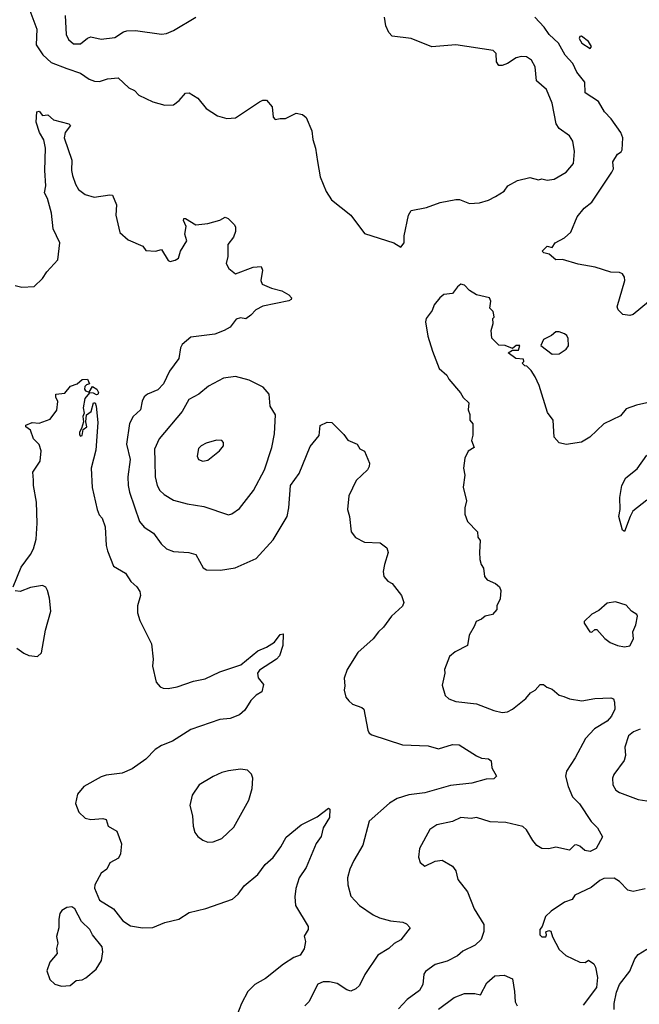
# Model space of a CAD drawing. Extents: x 1954678 to 2060275, y 904822 to 1016299.
# Tile 118 of 256: x 2009532 to 2013131, y 947930 to 953651. Entities that reach past the tile are written whole.
import ezdxf

# ---------------------------------------------------------------- set-up
doc = ezdxf.new("R2010")
doc.units = 0

msp = doc.modelspace()

# ---------------------------------------------------------------- linework, layer by layer
at = {"layer": '0CON20XD'}
for points in [[(2009590.9, 953705), (2009630.5, 953595), (2009626.9, 953505), (2009666.3, 953446.3), (2009715, 953401.2), (2009805, 953366.7), (2009885, 953339.4), (2009935.6, 953305.6), (2009965.8, 953294.2), (2009995, 953292.2), (2010042.4, 953307.6), (2010103.2, 953313.2), (2010165, 953254), (2010198.7, 953238.7), (2010223, 953213), (2010305, 953173.8), (2010375, 953153.3), (2010425, 953156.7), (2010458.3, 953181.7), (2010495, 953223.3), (2010516.4, 953226.4), (2010566.2, 953195), (2010615.6, 953135.6), (2010681.7, 953091.7), (2010735, 953075.7), (2010785, 953080.8), (2010925, 953173.8), (2010945, 953183.3), (2010965, 953182.5), (2010997.5, 953145), (2011003.3, 953085), (2011015, 953070), (2011045, 953077.5), (2011075, 953076.7), (2011137, 953107), (2011175, 953100), (2011195, 953082.5), (2011228.1, 953005), (2011233.8, 952953.8), (2011249.5, 952905), (2011262.5, 952827.5), (2011276.8, 952736.8), (2011312.7, 952652.7), (2011342, 952605), (2011456, 952516), (2011535, 952408.8), (2011705, 952354.2), (2011745, 952330), (2011764.4, 952355), (2011765.5, 952395), (2011790, 952515), (2011805, 952541.2), (2011895, 952559.4), (2011975, 952588.9), (2012065, 952605.5), (2012086.1, 952606.1), (2012145, 952582.9), (2012203, 952587), (2012255, 952601.9), (2012295, 952622.9), (2012346.7, 952655), (2012367.5, 952685), (2012423.6, 952716.4), (2012495, 952733.8), (2012545, 952720), (2012565, 952726.7), (2012595, 952717.5), (2012636.4, 952723.6), (2012705, 952764.2), (2012748.6, 952815), (2012754, 952885), (2012743.8, 952945), (2012726.2, 952975), (2012665, 953018), (2012646.9, 953045), (2012624, 953165), (2012590.8, 953245), (2012534.5, 953294.5), (2012525, 953377.5), (2012504, 953415), (2012475, 953434.2), (2012445, 953437.5), (2012415, 953428.5), (2012365, 953395.5), (2012335, 953384.4), (2012315, 953384.2), (2012300.8, 953405), (2012300, 953455), (2012282.3, 953472.3), (2012065, 953504.2), (2011925, 953492.9), (2011805, 953541.4), (2011695.6, 953555.6), (2011675, 953576.2), (2011658.1, 953615), (2011651.2, 953665)], [(2009795.5, 953674.5), (2009801.8, 953565), (2009815.6, 953535), (2009845, 953510), (2009885, 953509.6), (2009925, 953543.8), (2009945, 953550.3), (2010005, 953536.7), (2010083.7, 953546.3), (2010135, 953580), (2010155, 953586.7), (2010205, 953588.1), (2010355, 953567.5), (2010385, 953570.8), (2010425, 953588.6), (2010555, 953665.7)], [(2013185, 952011.1), (2013095, 951937.1), (2013075, 951933.1), (2013035, 951938.8), (2013008.8, 951965), (2013003.1, 951983.1), (2013047.5, 952135), (2013045.7, 952155.7), (2013033.3, 952175), (2013015, 952182.5), (2012965, 952184.3), (2012873.7, 952213.7), (2012775, 952230), (2012685, 952256.7), (2012646.2, 952256.2), (2012608, 952288), (2012576.4, 952296.4), (2012567.5, 952305), (2012595, 952334), (2012625, 952327.5), (2012641.2, 952355), (2012697.2, 952382.8), (2012733, 952417), (2012770.8, 952505), (2012811.2, 952555), (2012855, 952591.2), (2012971.2, 952765), (2012980, 952785), (2012976.2, 952825), (2013005, 952870), (2013025, 952883.3), (2013031.2, 952895), (2013035.8, 952964.2), (2013023.1, 952995), (2012967.3, 953075), (2012929.5, 953115), (2012893.3, 953175), (2012815.8, 953225), (2012815, 953288), (2012767.5, 953345), (2012745, 953396), (2012699.4, 953445), (2012661.9, 953515), (2012606.7, 953565), (2012577.3, 953607.3), (2012524.5, 953664.5)], [(2012845, 953484), (2012854, 953495), (2012835, 953523.2), (2012795, 953554.6), (2012785, 953553.4), (2012781.8, 953541.8), (2012796.4, 953515), (2012845, 953484)], [(2009505, 952106.7), (2009545, 952097.5), (2009615, 952100), (2009665, 952146.7), (2009690, 952185), (2009752.5, 952255), (2009765.8, 952354.2), (2009726.5, 952435), (2009716.4, 952526.4), (2009692.8, 952612.8), (2009676.9, 952645), (2009684.3, 952685), (2009678, 952775), (2009682.5, 952905), (2009671.9, 952951.9), (2009646.7, 952995), (2009626.7, 953055), (2009631.2, 953115), (2009645, 953118.8), (2009664.5, 953094.5), (2009695, 953098), (2009728.3, 953068.3), (2009817.5, 953045), (2009826.2, 953035), (2009795.8, 952995), (2009790, 952965), (2009835.6, 952835), (2009832.5, 952775), (2009838.1, 952745), (2009855.7, 952695), (2009874.3, 952665), (2009912.5, 952635), (2009965, 952620), (2010055, 952633.8), (2010070.5, 952630.5), (2010094.3, 952575), (2010090, 952515), (2010114.2, 952414.2), (2010161.3, 952371.3), (2010247.5, 952335), (2010265, 952310), (2010320, 952305), (2010356.1, 952316.1), (2010395, 952252.5), (2010405, 952246.7), (2010435, 952253.3), (2010453.9, 952266.1), (2010466.2, 952305), (2010502, 952365), (2010491.4, 952405), (2010498.8, 952448.8), (2010484, 952485), (2010485, 952496.2), (2010495, 952496), (2010555, 952459.2), (2010625, 952466), (2010694, 952486), (2010725, 952503.3), (2010742.5, 952495), (2010779.5, 952459.5), (2010786, 952445), (2010785, 952420), (2010773.6, 952386.4), (2010740, 952345), (2010740, 952275), (2010732, 952235), (2010746.7, 952205), (2010785, 952173.8), (2010887.3, 952212.7), (2010935, 952216), (2010942, 952195), (2010933.3, 952135), (2010940.8, 952115), (2010995, 952090), (2011055, 952076), (2011095, 952052.5), (2011110, 952035), (2011108.8, 952025), (2011095, 952017.1), (2010945, 951986.7), (2010903.3, 951965), (2010874.2, 951935), (2010845, 951912.5), (2010815, 951919.2), (2010788.8, 951911.2), (2010754, 951865), (2010720, 951845), (2010665, 951824.3), (2010525, 951805.8), (2010475, 951763.3), (2010465.8, 951744.2), (2010456.8, 951683.2), (2010401.5, 951608.5), (2010367.3, 951535), (2010335, 951500.5), (2010274.7, 951475.3), (2010255, 951459.2), (2010243.1, 951435), (2010234.2, 951385), (2010190.6, 951345), (2010168.9, 951305), (2010151.5, 951185), (2010173.3, 951095), (2010160.9, 950995), (2010161.2, 950945), (2010169.6, 950905), (2010226.9, 950735), (2010255, 950702.9), (2010308.2, 950668.2), (2010354, 950605), (2010385, 950576), (2010425, 950560.8), (2010515, 950555.8), (2010554.1, 950544.1), (2010597, 950467), (2010617.5, 950455), (2010697.6, 950452.4), (2010784.2, 950465.8), (2010905, 950520), (2011005, 950628), (2011085.6, 950765), (2011095.5, 950814.5), (2011104.3, 950945), (2011155.8, 951015), (2011218.8, 951171.2), (2011270.8, 951235), (2011277, 951293), (2011318.3, 951311.7), (2011345, 951310), (2011415, 951240), (2011438.3, 951208.3), (2011492.5, 951185), (2011507, 951157), (2011535, 951143.3), (2011563.3, 951075), (2011562.5, 951055), (2011552.5, 951035), (2011487, 950973), (2011444.3, 950885), (2011436, 950805), (2011448, 950765), (2011458, 950675), (2011483.2, 950643.2), (2011535, 950616.2), (2011625, 950612), (2011665, 950583.3), (2011672, 950555), (2011650.8, 950485), (2011643.8, 950445), (2011646.2, 950415), (2011669.5, 950389.5), (2011696.2, 950375), (2011748.8, 950305), (2011763.8, 950265), (2011755, 950243.3), (2011691.2, 950185), (2011645, 950121.2), (2011615.8, 950095), (2011585, 950054), (2011495.7, 949974.3), (2011433.8, 949875), (2011416.2, 949825), (2011419.5, 949780.5)], [(2012286.4, 951936.4), (2012282.5, 951955), (2012262.5, 951975), (2012267.5, 952015), (2012260, 952035), (2012185, 952052.5), (2012145, 952076.7), (2012115, 952108.8), (2012095, 952113.8), (2012075, 952098.8), (2012045, 952060), (2011995.9, 952054.1), (2011971.2, 952035), (2011940, 951995), (2011928.3, 951961.7), (2011893.3, 951915), (2011888.8, 951895), (2011903, 951813), (2011928.8, 951725), (2011967.5, 951625), (2012012.5, 951585), (2012025, 951562.5), (2012093, 951483), (2012107.5, 951455), (2012140, 951425), (2012136.7, 951385), (2012146.1, 951356.1), (2012146.7, 951325), (2012163, 951303), (2012163, 951237), (2012156.2, 951205), (2012172.5, 951165), (2012137, 951143), (2012117, 951103), (2012110, 951045), (2012116.7, 951005), (2012107.5, 950935), (2012127.5, 950855), (2012117.5, 950815), (2012117, 950777), (2012133.3, 950735), (2012190, 950675), (2012193.8, 950643.8), (2012206.7, 950625), (2012202.3, 950557.7), (2012203.9, 950513.9), (2012212.5, 950485), (2012226.7, 950465), (2012232.5, 950415), (2012246.4, 950396.4), (2012295.5, 950375.5), (2012318.8, 950355), (2012326.2, 950335), (2012323, 950287), (2012303.3, 950245), (2012302.5, 950225), (2012277.5, 950195), (2012235, 950186.2), (2012215, 950167.5), (2012182.5, 950155), (2012172.5, 950125), (2012143.3, 950075), (2012133.8, 950015), (2012061.7, 949978.3), (2012028.8, 949951.2), (2011998.8, 949875), (2012001.4, 949855), (2011986, 949785), (2012004, 949725), (2012023.8, 949705), (2012065, 949689.2), (2012185, 949676.9), (2012285, 949636.9), (2012335, 949625.6), (2012365, 949629.5), (2012395, 949644.4), (2012472.4, 949707.6), (2012499.6, 949740.4), (2012525, 949756.2), (2012555, 949788.6), (2012575, 949788), (2012593, 949773), (2012625, 949760.8), (2012665, 949727.1), (2012691.7, 949718.3), (2012725.5, 949705.5), (2012796.8, 949693.2), (2012872.3, 949707.7), (2012965, 949711.2), (2012980, 949705), (2012986.1, 949686.1), (2012988.8, 949645), (2012968.6, 949605), (2012944.2, 949575), (2012869.8, 949530.2), (2012818.6, 949475), (2012758.3, 949361.7), (2012708.6, 949285), (2012701.9, 949255), (2012716.6, 949196.6), (2012743.5, 949135), (2012783.8, 949095), (2012851.5, 948991.5), (2012888, 948955), (2012916.7, 948903.3), (2012880, 948835), (2012845, 948817.3), (2012813.7, 948823.7), (2012785, 948850), (2012765, 948856.2), (2012754.2, 948855.8), (2012725, 948826.7), (2012645, 948842.5), (2012605, 948834.3), (2012565, 948836.2), (2012535, 948853.8), (2012511.7, 948881.7), (2012475.7, 948945), (2012453.6, 948963.6), (2012355, 948987.5), (2012265, 948990), (2012185, 949015.8), (2012155, 949010), (2012095, 949015.5), (2012045, 948992.5), (2011955, 948974), (2011915, 948946.2), (2011854.2, 948835.8), (2011848.8, 948785), (2011857.5, 948755), (2011885, 948733.3), (2011945, 948762), (2011985, 948767.5), (2012045, 948732), (2012065.5, 948705.5), (2012077.1, 948655), (2012133.3, 948583.3), (2012172.2, 948485), (2012226.9, 948395), (2012227, 948353), (2012212.4, 948307.6), (2012176.9, 948273.1), (2012105, 948240), (2012075, 948212), (2012015, 948181.4), (2011945, 948160.8), (2011888.8, 948121.2), (2011880, 948105), (2011872.5, 948045), (2011855, 948011.2), (2011782.1, 947957.9), (2011731.2, 947905)], [(2013175, 951423.8), (2013115, 951412), (2013055, 951390), (2013020.7, 951349.3), (2012925, 951302.5), (2012842.5, 951225), (2012795, 951196.7), (2012705, 951183.3), (2012665, 951193.3), (2012636.1, 951226.1), (2012630, 951325), (2012598.3, 951368.3), (2012550, 951525), (2012525.9, 951575.9), (2012503, 951613), (2012478.3, 951638.3), (2012465, 951640), (2012450, 951655), (2012460, 951665), (2012458.3, 951678.3), (2012413, 951683), (2012370, 951715), (2012395, 951730), (2012428.3, 951731.7), (2012437, 951757), (2012415, 951757.5), (2012395, 951740), (2012351.7, 951758.3), (2012315, 951760), (2012275, 951800), (2012270, 951845), (2012282.5, 951885), (2012280, 951915), (2012287, 951923), (2012286.4, 951936.4)], [(2012625, 951707.5), (2012665, 951710), (2012705, 951737.5), (2012718.8, 951755), (2012718.3, 951798.3), (2012710, 951815), (2012695.9, 951825.9), (2012665, 951837.5), (2012645, 951837.5), (2012620, 951815), (2012575, 951792.5), (2012558.3, 951758.3), (2012625, 951707.5)], [(2010745, 950774.2), (2010765, 950779.2), (2010808.9, 950811.1), (2010889.2, 950915), (2010952.9, 951035), (2010996.7, 951165), (2011011.1, 951245), (2011017.1, 951355), (2010986, 951405), (2010980, 951475), (2010946.1, 951516.1), (2010865.5, 951555.5), (2010785, 951576.9), (2010715, 951568.5), (2010627.9, 951522.1), (2010572.5, 951475), (2010515, 951444.5), (2010475.5, 951375), (2010341.1, 951215), (2010315.4, 951155), (2010316.1, 951083.9), (2010319.6, 950995), (2010330.5, 950945), (2010345, 950916), (2010371.7, 950891.7), (2010425, 950859.4), (2010505, 950837.3), (2010602.1, 950822.1), (2010745, 950774.2)], [(2009494, 950355), (2009540.3, 950469.7), (2009595, 950543.3), (2009612.9, 950577.1), (2009627.4, 950632.6), (2009633.6, 950725), (2009628.6, 950848.6), (2009611.4, 950945), (2009611.4, 950975), (2009608.8, 951021.2), (2009650.8, 951085), (2009657.5, 951145), (2009645, 951183.3), (2009612, 951215), (2009593.8, 951265), (2009567.5, 951285), (2009567.5, 951295), (2009605, 951310), (2009645, 951307.5), (2009709.5, 951330.5), (2009748.3, 951381.7), (2009753, 951433), (2009741.7, 951458.3), (2009742.5, 951475), (2009795, 951480), (2009827.7, 951522.3), (2009865.8, 951534.2), (2009895, 951560), (2009925, 951562.5), (2009936.7, 951535), (2009920, 951530), (2009910.5, 951519.5), (2009908.8, 951505), (2009914.6, 951494.6), (2009935, 951487.5), (2009955, 951520), (2009979.2, 951505), (2009990, 951485), (2009985.9, 951474.1), (2009978, 951472), (2009961.4, 951481.4), (2009936.7, 951483.3), (2009911, 951449), (2009900, 951395), (2009905.8, 951365), (2009899.2, 951345), (2009902.7, 951315), (2009891.5, 951275), (2009879.1, 951255), (2009878.8, 951238.8), (2009885, 951231.8), (2009895.2, 951234.8), (2009901.1, 951268.9), (2009922.1, 951285), (2009916.2, 951315), (2009920, 951355), (2009946.9, 951375), (2009960, 951425), (2009970, 951425), (2009975.9, 951405.9), (2009985, 951310)], [(2009985, 951310), (2009975, 951150), (2009947.5, 951045), (2009952.6, 950932.6), (2009982, 950805), (2009993.8, 950775), (2010010, 950755), (2010028.6, 950705), (2010034.4, 950595), (2010041.1, 950565), (2010076.7, 950476.7), (2010145.6, 950435), (2010177.2, 950387.2), (2010212, 950355), (2010228.8, 950328.8), (2010233.8, 950305), (2010215.8, 950245), (2010215.6, 950205), (2010229.3, 950159.3), (2010297.5, 950025), (2010308, 949935), (2010304, 949895), (2010325, 949802.5), (2010347.5, 949775), (2010365, 949766.2), (2010395, 949764.2), (2010445.6, 949774.4), (2010541.9, 949808.1), (2010608.3, 949821.7), (2010695, 949862.5), (2010817.1, 949902.9), (2010915, 949983.3), (2010965, 950005.6), (2011011.2, 950035), (2011045, 950078), (2011063, 950083), (2011060.6, 950015), (2011041.2, 949955), (2011023.3, 949935), (2010925, 949871.2), (2010912.5, 949855), (2010916.4, 949826.4), (2010948.3, 949788.3), (2010937.5, 949745), (2010905, 949726.2), (2010875, 949696.2), (2010840.2, 949639.8), (2010808.3, 949611.7), (2010755, 949591.4), (2010695, 949585.8), (2010525, 949526.7), (2010420.3, 949459.7), (2010355, 949434.4), (2010319.2, 949410.8), (2010265, 949354), (2010185, 949298.8), (2010127, 949273), (2010035, 949262), (2010005, 949252.5), (2009905, 949196), (2009868.3, 949151.7), (2009856.4, 949096.4), (2009875.9, 949045.9), (2009912.3, 949012.3), (2009944.3, 949004.3), (2010015, 949009.2), (2010033.3, 949005), (2010046.7, 948965), (2010096.1, 948936.1), (2010122.3, 948862.3), (2010117.5, 948805), (2010105, 948780), (2010055, 948752.5), (2010037.5, 948715), (2010005, 948692.5), (2009968.8, 948625), (2009966.2, 948605), (2009996.2, 948535), (2010076.2, 948485), (2010131.4, 948415), (2010175, 948386.9), (2010244.3, 948374.3), (2010305, 948377.1), (2010375, 948406), (2010455.8, 948424.2), (2010515.9, 948464.1), (2010613.9, 948486.1), (2010768.7, 948541.3), (2010800.3, 948569.7), (2010835, 948619.2), (2010915, 948684), (2010956.8, 948743.2), (2011005, 948784), (2011048.6, 948845), (2011079.1, 948900.9), (2011166.4, 948973.6), (2011259.7, 949020.3), (2011325, 949070), (2011332.5, 949065), (2011331.9, 949015), (2011294.1, 948955.9), (2011283.8, 948905), (2011254.4, 948865.6), (2011195.7, 948725), (2011155.8, 948665), (2011136.4, 948603.6), (2011129.4, 948555), (2011134.2, 948505), (2011207, 948383), (2011207.5, 948365), (2011183.6, 948326.4), (2011192, 948295), (2011185, 948252.5), (2011160, 948215), (2011125, 948203.3), (2011065, 948164.2), (2010959.5, 948080.5), (2010897.5, 948045), (2010856.9, 948005), (2010820, 947935), (2010792.5, 947865)], [(2010595, 951086), (2010625, 951091.2), (2010693.3, 951145), (2010716.2, 951175), (2010716.2, 951195), (2010705, 951206.2), (2010675, 951208.8), (2010615, 951190.8), (2010585, 951174.2), (2010571.1, 951158.9), (2010562, 951115), (2010570, 951095), (2010595, 951086)], [(2013175, 950860), (2013094, 950795), (2013076.9, 950765), (2013045, 950677.5), (2013034, 950685), (2013011.9, 950765), (2013020, 950805), (2013017.5, 950875), (2013029.2, 950945), (2013051.7, 950988.3), (2013118.3, 951041.7), (2013175, 951120)], [(2009515, 950000), (2009555, 949970), (2009585, 949956.2), (2009635, 949951.2), (2009657.7, 949972.3), (2009682.5, 950105), (2009712, 950215), (2009705, 950290), (2009694, 950335), (2009683.9, 950353.9), (2009665, 950363.8), (2009595, 950352), (2009535, 950328), (2009505, 950333.3)], [(2013045, 950008), (2013075, 950012.5), (2013096.4, 950053.6), (2013092.9, 950095), (2013110, 950135), (2013120, 950185), (2013115.9, 950195.9), (2013086.2, 950215), (2013055, 950249.2), (2012991.7, 950268.3), (2012945, 950260), (2012895, 950217.5), (2012855, 950197.5), (2012810, 950155), (2012810, 950145), (2012843.9, 950093.9), (2012855, 950093.3), (2012873, 950107), (2012885, 950107.5), (2012930, 950055), (2012961.7, 950031.7), (2013005, 950014.2), (2013045, 950008)], [(2011419.5, 949780.5), (2011416.7, 949755), (2011426.7, 949715), (2011442.7, 949692.7), (2011464.1, 949674.1), (2011520, 949655), (2011530, 949645), (2011553.6, 949523.6), (2011562.5, 949505), (2011576.4, 949496.4), (2011755, 949437.1), (2011905, 949431.1), (2011965, 949415.4), (2012045, 949439.4), (2012085, 949437.5), (2012185, 949373.9), (2012215, 949360.9), (2012255.6, 949355.6), (2012270, 949345), (2012273.8, 949305), (2012300.8, 949255), (2012285, 949240.6), (2012241.5, 949238.5), (2012157.5, 949215), (2012035, 949202.1), (2011885, 949158.9), (2011792, 949148), (2011725, 949125.4), (2011680.6, 949099.4), (2011560.8, 948995), (2011524.4, 948855), (2011472, 948765), (2011450, 948715), (2011436.2, 948665), (2011437.5, 948625), (2011455, 948558.8), (2011504.7, 948504.7), (2011585, 948450), (2011622.1, 948432.1), (2011685, 948414.6), (2011756.9, 948406.9), (2011778.3, 948398.3), (2011800, 948375), (2011745, 948304.3), (2011706.2, 948283.8), (2011675.8, 948255), (2011612, 948215), (2011536.5, 948103.5), (2011505, 948040), (2011485, 948020), (2011455, 948006), (2011431.2, 948015), (2011375, 948051.9), (2011330.6, 948060.6), (2011295, 948061.4), (2011263, 948047), (2011211.2, 947945), (2011187.9, 947922.1)], [(2013135, 949528.5), (2013096.4, 949513.6), (2013068.9, 949491.1), (2013047.5, 949425), (2013050, 949375), (2013043, 949347), (2012982.5, 949265), (2012974.4, 949245), (2012976.9, 949205), (2012995, 949174.2), (2013015, 949160), (2013125, 949120), (2013175, 949112.5)], [(2010625, 948872), (2010655, 948874), (2010705, 948894), (2010775, 948958.8), (2010862.7, 949117.3), (2010882, 949185), (2010886.7, 949245), (2010878.3, 949268.3), (2010855, 949290), (2010815, 949296.7), (2010745, 949286.2), (2010705, 949276.2), (2010655, 949254), (2010575, 949206.2), (2010533.8, 949145), (2010520, 949085), (2010535.8, 949025), (2010540, 948965), (2010549.2, 948929.2), (2010565.8, 948905.8), (2010595, 948883.8), (2010625, 948872)], [(2013165, 948602.1), (2013095, 948585.5), (2013065, 948594.5), (2013015, 948643.5), (2012985, 948663.3), (2012925, 948660.5), (2012901.2, 948648.8), (2012851.3, 948608.7), (2012756.7, 948565), (2012740.7, 948539.3), (2012695.7, 948524.3), (2012618.8, 948471.2), (2012585, 948440), (2012567, 948383), (2012553.3, 948365), (2012553.3, 948335), (2012565, 948323.3), (2012587, 948323), (2012592.5, 948335), (2012588.3, 948351.7), (2012605, 948360), (2012616.2, 948355), (2012627, 948323), (2012665, 948248.8), (2012704.5, 948214.5), (2012785, 948176.2), (2012816.4, 948173.6), (2012835, 948186.7), (2012866.2, 948165), (2012875.7, 948145.7), (2012887, 948087), (2012882, 948028), (2012804.3, 947925.7)], [(2009775, 948036), (2009825, 948040), (2009860.5, 948069.5), (2009895, 948073.3), (2009916.1, 948083.9), (2009976.7, 948135), (2010006.2, 948185), (2010013.8, 948235), (2010011.2, 948265), (2009954.5, 948334.5), (2009938.8, 948365), (2009891.2, 948411.2), (2009852.5, 948485), (2009835, 948497.5), (2009805, 948493.3), (2009776.7, 948475), (2009765, 948457.5), (2009758.8, 948425), (2009760, 948375), (2009746.2, 948325), (2009753.3, 948285), (2009746.2, 948255), (2009748.8, 948225), (2009706.2, 948175), (2009690, 948125), (2009706, 948075), (2009735, 948048), (2009775, 948036)], [(2012985, 947900), (2012984.4, 947935), (2012998.5, 948001.5), (2013016.4, 948045), (2013075, 948123.3), (2013104.6, 948195), (2013125, 948219.6), (2013175, 948250.9)], [(2011965, 947902.5), (2012055, 947969.2), (2012115, 947993.8), (2012175, 947993.3), (2012207.5, 947985), (2012244.2, 948055), (2012291.2, 948095), (2012345, 948100.5), (2012395, 948078), (2012405.5, 948004.5), (2012410.5, 947945), (2012421.8, 947921.8)]]:
    msp.add_lwpolyline(points, dxfattribs=at)

doc.saveas('drawing.dxf')
